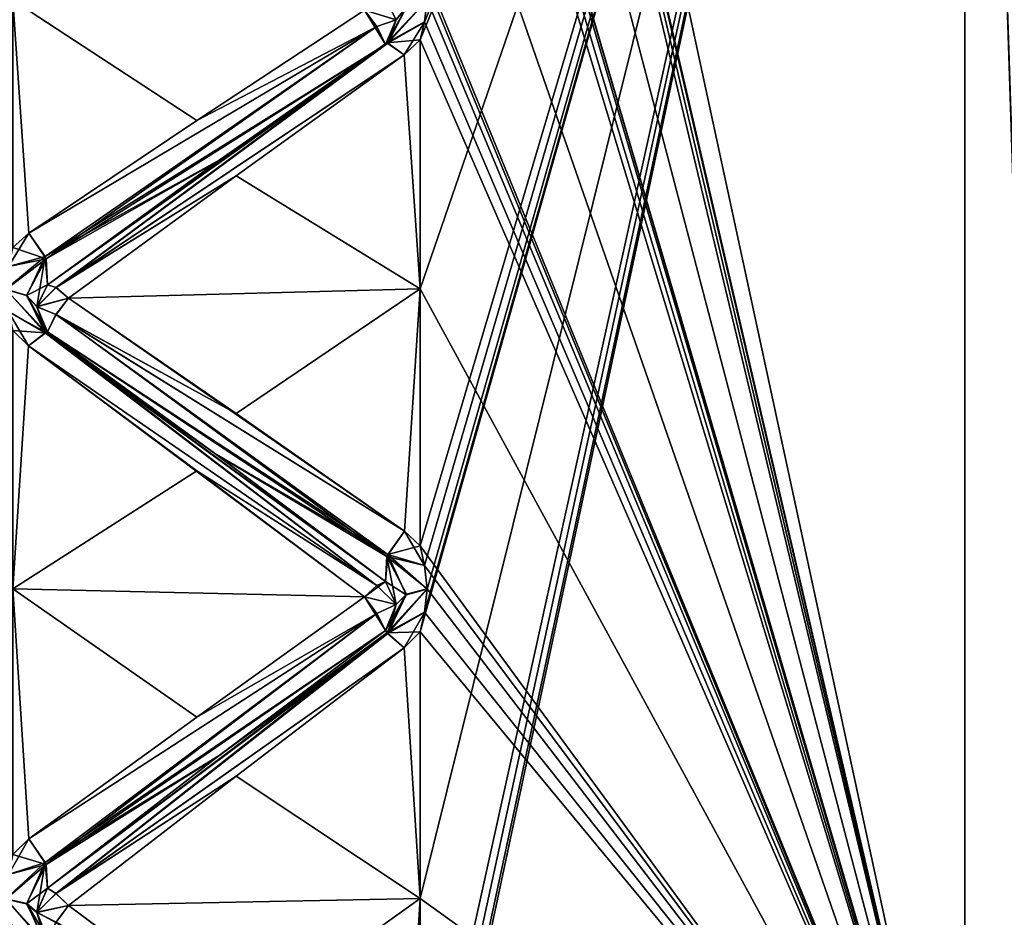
# Model space of a CAD drawing. Header units: inches. Extents: x -9.7 to 9.7, y -2.4 to 4.3.
# Tile 68 of 112: x -9.348 to -9.111, y -0.231 to -0.015. Entities that reach past the tile are written whole.
import ezdxf

# ---------------------------------------------------------------- set-up
doc = ezdxf.new("R2010")
doc.units = ezdxf.units.IN
doc.header["$LTSCALE"] = 65.185185
doc.header["$MEASUREMENT"] = 0
for name, color, linetype in [('173', 7, 'CONTINUOUS'), ('8187', 7, 'CONTINUOUS'), ('8188', 7, 'CONTINUOUS'), ('8189', 7, 'CONTINUOUS'), ('8270', 7, 'CONTINUOUS'), ('8271', 7, 'CONTINUOUS'), ('8272', 7, 'CONTINUOUS'), ('8273', 7, 'CONTINUOUS'), ('8274', 7, 'CONTINUOUS'), ('8275', 7, 'CONTINUOUS'), ('8276', 7, 'CONTINUOUS'), ('8277', 7, 'CONTINUOUS'), ('8278', 7, 'CONTINUOUS'), ('8279', 7, 'CONTINUOUS'), ('8280', 7, 'CONTINUOUS'), ('8281', 7, 'CONTINUOUS'), ('8282', 7, 'CONTINUOUS'), ('8283', 7, 'CONTINUOUS'), ('8284', 7, 'CONTINUOUS'), ('8285', 7, 'CONTINUOUS'), ('8286', 7, 'CONTINUOUS'), ('8287', 7, 'CONTINUOUS'), ('8327', 7, 'CONTINUOUS'), ('8330', 7, 'CONTINUOUS'), ('8333', 7, 'CONTINUOUS'), ('8334', 7, 'CONTINUOUS'), ('9036', 7, 'CONTINUOUS'), ('9037', 7, 'CONTINUOUS'), ('9038', 7, 'CONTINUOUS'), ('9039', 7, 'CONTINUOUS'), ('9040', 7, 'CONTINUOUS'), ('9041', 7, 'CONTINUOUS'), ('9042', 7, 'CONTINUOUS'), ('9043', 7, 'CONTINUOUS'), ('9044', 7, 'CONTINUOUS'), ('9045', 7, 'CONTINUOUS'), ('9046', 7, 'CONTINUOUS'), ('9047', 7, 'CONTINUOUS'), ('9048', 7, 'CONTINUOUS'), ('9049', 7, 'CONTINUOUS'), ('9050', 7, 'CONTINUOUS'), ('9051', 7, 'CONTINUOUS'), ('9052', 7, 'CONTINUOUS'), ('9053', 7, 'CONTINUOUS'), ('9054', 7, 'CONTINUOUS'), ('9377', 7, 'CONTINUOUS'), ('9378', 7, 'CONTINUOUS'), ('9379', 7, 'CONTINUOUS'), ('9380', 7, 'CONTINUOUS'), ('9386', 7, 'CONTINUOUS'), ('9387', 7, 'CONTINUOUS'), ('9397', 7, 'CONTINUOUS'), ('9398', 7, 'CONTINUOUS')]:
    doc.layers.add(name, color=color, linetype=linetype)

msp = doc.modelspace()

# ---------------------------------------------------------------- linework, layer by layer
at = {"layer": '173', "linetype": 'Continuous'}
for points in [[(-9.102, 0.29541, 1.29633), (-9.102, -0.28211, 0.85234), (-9.12095, 0.30072, 1.26931), (-9.102, 0.29541, 1.29633)], [(-9.12095, 0.30072, 1.26931), (-9.102, -0.28211, 0.85234), (-9.12095, -0.32085, 0.81771), (-9.12095, 0.30072, 1.26931)]]:
    msp.add_3dface(points, dxfattribs=at)
at = {"layer": '8187', "linetype": 'Continuous'}
for points in [[(-9.102, -0.27969, 3.14677), (-9.102, 0.29834, 2.69949), (-9.12095, 0.30072, 2.73069), (-9.102, -0.27969, 3.14677)], [(-9.12095, -0.32085, 3.18229), (-9.102, -0.27969, 3.14677), (-9.12095, 0.30072, 2.73069), (-9.12095, -0.32085, 3.18229)]]:
    msp.add_3dface(points, dxfattribs=at)
at = {"layer": '8188', "linetype": 'Continuous'}
for points in [[(-9.25096, -0.29727, 3.18157), (-9.12095, 0.30072, 2.73069), (-9.252, -0.29231, 3.17991), (-9.25096, -0.29727, 3.18157)], [(-9.252, -0.29231, 3.17991), (-9.12095, 0.30072, 2.73069), (-9.252, -0.22665, 3.15485), (-9.252, -0.29231, 3.17991)], [(-9.252, -0.22665, 3.15485), (-9.12095, 0.30072, 2.73069), (-9.252, -0.16249, 3.12614), (-9.252, -0.22665, 3.15485)], [(-9.252, -0.16249, 3.12614), (-9.12095, 0.30072, 2.73069), (-9.25096, -0.15782, 3.12382), (-9.252, -0.16249, 3.12614)], [(-9.25096, -0.14653, 3.11825), (-9.12095, 0.30072, 2.73069), (-9.252, -0.14183, 3.11595), (-9.25096, -0.14653, 3.11825)], [(-9.252, -0.14183, 3.11595), (-9.12095, 0.30072, 2.73069), (-9.252, -0.08, 3.08253), (-9.252, -0.14183, 3.11595)], [(-9.252, -0.08, 3.08253), (-9.12095, 0.30072, 2.73069), (-9.252, -0.02014, 3.04569), (-9.252, -0.08, 3.08253)], [(-9.252, -0.02014, 3.04569), (-9.12095, 0.30072, 2.73069), (-9.25096, -0.01582, 3.04278), (-9.252, -0.02014, 3.04569)], [(-9.12095, -0.32085, 3.18229), (-9.12095, 0.30072, 2.73069), (-9.25096, -0.30919, 3.18562), (-9.12095, -0.32085, 3.18229)], [(-9.25096, -0.30919, 3.18562), (-9.12095, 0.30072, 2.73069), (-9.25029, -0.30324, 3.18358), (-9.25096, -0.30919, 3.18562)], [(-9.25029, -0.30324, 3.18358), (-9.12095, 0.30072, 2.73069), (-9.25096, -0.29727, 3.18157), (-9.25029, -0.30324, 3.18358)], [(-9.25096, -0.15782, 3.12382), (-9.12095, 0.30072, 2.73069), (-9.25029, -0.15219, 3.12102), (-9.25096, -0.15782, 3.12382)], [(-9.25029, -0.15219, 3.12102), (-9.12095, 0.30072, 2.73069), (-9.25096, -0.14653, 3.11825), (-9.25029, -0.15219, 3.12102)], [(-9.25096, -0.01582, 3.04278), (-9.12095, 0.30072, 2.73069), (-9.25029, -0.01059, 3.03927), (-9.25096, -0.01582, 3.04278)]]:
    msp.add_3dface(points, dxfattribs=at)
at = {"layer": '8189', "linetype": 'Continuous'}
for points in [[(-9.12095, 0.30072, 1.26931), (-9.12095, -0.32085, 0.81771), (-9.252, 0.28669, 1.23905), (-9.12095, 0.30072, 1.26931)], [(-9.252, 0.28669, 1.23905), (-9.12095, -0.32085, 0.81771), (-9.25097, 0.23892, 1.18062), (-9.252, 0.28669, 1.23905)], [(-9.25097, 0.23892, 1.18062), (-9.12095, -0.32085, 0.81771), (-9.25029, 0.23478, 1.17593), (-9.25097, 0.23892, 1.18062)], [(-9.25029, 0.23478, 1.17593), (-9.12095, -0.32085, 0.81771), (-9.25096, 0.23062, 1.17115), (-9.25029, 0.23478, 1.17593)], [(-9.25096, 0.23062, 1.17115), (-9.12095, -0.32085, 0.81771), (-9.252, 0.22717, 1.16719), (-9.25096, 0.23062, 1.17115)], [(-9.252, 0.22717, 1.16719), (-9.12095, -0.32085, 0.81771), (-9.252, 0.17888, 1.11612), (-9.252, 0.22717, 1.16719)], [(-9.252, 0.17888, 1.11612), (-9.12095, -0.32085, 0.81771), (-9.252, 0.12781, 1.06783), (-9.252, 0.17888, 1.11612)], [(-9.252, 0.12781, 1.06783), (-9.12095, -0.32085, 0.81771), (-9.25097, 0.12389, 1.06442), (-9.252, 0.12781, 1.06783)], [(-9.25097, 0.12389, 1.06442), (-9.12095, -0.32085, 0.81771), (-9.25029, 0.11918, 1.06031), (-9.25097, 0.12389, 1.06442)], [(-9.25029, 0.11918, 1.06031), (-9.12095, -0.32085, 0.81771), (-9.25096, 0.11442, 1.05612), (-9.25029, 0.11918, 1.06031)], [(-9.25096, 0.11442, 1.05612), (-9.12095, -0.32085, 0.81771), (-9.252, 0.11049, 1.05265), (-9.25096, 0.11442, 1.05612)], [(-9.252, 0.11049, 1.05265), (-9.12095, -0.32085, 0.81771), (-9.252, 0.05595, 1.00831), (-9.252, 0.11049, 1.05265)], [(-9.252, 0.05595, 1.00831), (-9.12095, -0.32085, 0.81771), (-9.252, -0.00099, 0.96711), (-9.252, 0.05595, 1.00831)], [(-9.252, -0.00099, 0.96711), (-9.12095, -0.32085, 0.81771), (-9.25097, -0.00532, 0.96424), (-9.252, -0.00099, 0.96711)], [(-9.25097, -0.00532, 0.96424), (-9.12095, -0.32085, 0.81771), (-9.25029, -0.01053, 0.96078), (-9.25097, -0.00532, 0.96424)], [(-9.25029, -0.01053, 0.96078), (-9.12095, -0.32085, 0.81771), (-9.25096, -0.01579, 0.95724), (-9.25029, -0.01053, 0.96078)], [(-9.25096, -0.01579, 0.95724), (-9.12095, -0.32085, 0.81771), (-9.252, -0.02014, 0.95431), (-9.25096, -0.01579, 0.95724)], [(-9.252, -0.02014, 0.95431), (-9.12095, -0.32085, 0.81771), (-9.252, -0.08, 0.91747), (-9.252, -0.02014, 0.95431)], [(-9.252, -0.08, 0.91747), (-9.12095, -0.32085, 0.81771), (-9.252, -0.14183, 0.88405), (-9.252, -0.08, 0.91747)], [(-9.252, -0.14183, 0.88405), (-9.12095, -0.32085, 0.81771), (-9.25097, -0.1465, 0.88177), (-9.252, -0.14183, 0.88405)], [(-9.25097, -0.1465, 0.88177), (-9.12095, -0.32085, 0.81771), (-9.25029, -0.15212, 0.87902), (-9.25097, -0.1465, 0.88177)], [(-9.25029, -0.15212, 0.87902), (-9.12095, -0.32085, 0.81771), (-9.25096, -0.15779, 0.8762), (-9.25029, -0.15212, 0.87902)], [(-9.25096, -0.15779, 0.8762), (-9.12095, -0.32085, 0.81771), (-9.252, -0.16249, 0.87386), (-9.25096, -0.15779, 0.8762)], [(-9.252, -0.16249, 0.87386), (-9.12095, -0.32085, 0.81771), (-9.252, -0.22665, 0.84515), (-9.252, -0.16249, 0.87386)], [(-9.252, -0.22665, 0.84515), (-9.12095, -0.32085, 0.81771), (-9.252, -0.29231, 0.82009), (-9.252, -0.22665, 0.84515)]]:
    msp.add_3dface(points, dxfattribs=at)
at = {"layer": '8270', "linetype": 'Continuous'}
for points in [[(-9.25781, -0.01524, 0.96778), (-9.26031, -0.02119, 0.96479), (-9.26537, -0.013, 0.96435), (-9.25781, -0.01524, 0.96778)], [(-9.26537, -0.013, 0.96435), (-9.26031, -0.02119, 0.96479), (-9.26239, -0.01692, 0.96343), (-9.26537, -0.013, 0.96435)]]:
    msp.add_3dface(points, dxfattribs=at)
at = {"layer": '8271', "linetype": 'Continuous'}
for points in [[(-9.25029, -0.01053, 0.96078), (-9.25096, -0.01579, 0.95724), (-9.26005, -0.02085, 0.9577), (-9.25029, -0.01053, 0.96078)], [(-9.25029, -0.01053, 0.96078), (-9.26005, -0.02085, 0.9577), (-9.25531, -0.01221, 0.96326), (-9.25029, -0.01053, 0.96078)], [(-9.26005, -0.02085, 0.9577), (-9.26031, -0.02119, 0.96479), (-9.25531, -0.01221, 0.96326), (-9.26005, -0.02085, 0.9577)], [(-9.25781, -0.01524, 0.96778), (-9.25531, -0.01221, 0.96326), (-9.26031, -0.02119, 0.96479), (-9.25781, -0.01524, 0.96778)], [(-9.25096, -0.01579, 0.95724), (-9.252, -0.02014, 0.95431), (-9.26005, -0.02085, 0.9577), (-9.25096, -0.01579, 0.95724)], [(-9.252, -0.02014, 0.95431), (-9.25583, -0.02373, 0.95221), (-9.26005, -0.02085, 0.9577), (-9.252, -0.02014, 0.95431)]]:
    msp.add_3dface(points, dxfattribs=at)
at = {"layer": '8272', "linetype": 'Continuous'}
for points in [[(-9.26537, -0.013, 0.96435), (-9.26239, -0.01692, 0.96343), (-9.30576, -0.03953, 0.94461), (-9.26537, -0.013, 0.96435)], [(-9.26239, -0.01692, 0.96343), (-9.34195, -0.07278, 0.92541), (-9.34617, -0.06658, 0.92556), (-9.26239, -0.01692, 0.96343)], [(-9.26239, -0.01692, 0.96343), (-9.34617, -0.06658, 0.92556), (-9.30576, -0.03953, 0.94461), (-9.26239, -0.01692, 0.96343)], [(-9.26239, -0.01692, 0.96343), (-9.26031, -0.02119, 0.96479), (-9.34195, -0.07278, 0.92541), (-9.26239, -0.01692, 0.96343)], [(-9.34195, -0.07278, 0.92541), (-9.26031, -0.02119, 0.96479), (-9.30079, -0.04936, 0.94598), (-9.34195, -0.07278, 0.92541)], [(-9.34169, -0.07899, 0.92884), (-9.34195, -0.07278, 0.92541), (-9.30079, -0.04936, 0.94598), (-9.34169, -0.07899, 0.92884)]]:
    msp.add_3dface(points, dxfattribs=at)
at = {"layer": '8273', "linetype": 'Continuous'}
for points in [[(-9.26005, -0.02085, 0.9577), (-9.33961, -0.07966, 0.92441), (-9.34169, -0.07899, 0.92884), (-9.26005, -0.02085, 0.9577)], [(-9.26005, -0.02085, 0.9577), (-9.34169, -0.07899, 0.92884), (-9.30079, -0.04936, 0.94598), (-9.26005, -0.02085, 0.9577)], [(-9.26005, -0.02085, 0.9577), (-9.25583, -0.02373, 0.95221), (-9.33961, -0.07966, 0.92441), (-9.26005, -0.02085, 0.9577)], [(-9.26031, -0.02119, 0.96479), (-9.26005, -0.02085, 0.9577), (-9.30079, -0.04936, 0.94598), (-9.26031, -0.02119, 0.96479)], [(-9.25583, -0.02373, 0.95221), (-9.29624, -0.05278, 0.93637), (-9.33961, -0.07966, 0.92441), (-9.25583, -0.02373, 0.95221)], [(-9.29624, -0.05278, 0.93637), (-9.33663, -0.08222, 0.92131), (-9.33961, -0.07966, 0.92441), (-9.29624, -0.05278, 0.93637)]]:
    msp.add_3dface(points, dxfattribs=at)
at = {"layer": '8274', "linetype": 'Continuous'}
for points in [[(-9.34617, -0.06658, 0.92556), (-9.34195, -0.07278, 0.92541), (-9.35, -0.07005, 0.92327), (-9.34617, -0.06658, 0.92556)], [(-9.35104, -0.07461, 0.92066), (-9.35, -0.07005, 0.92327), (-9.34195, -0.07278, 0.92541), (-9.35104, -0.07461, 0.92066)], [(-9.35171, -0.08011, 0.91751), (-9.35104, -0.07461, 0.92066), (-9.34195, -0.07278, 0.92541), (-9.35171, -0.08011, 0.91751)], [(-9.35171, -0.08011, 0.91751), (-9.34195, -0.07278, 0.92541), (-9.34669, -0.08159, 0.92012), (-9.35171, -0.08011, 0.91751)], [(-9.34195, -0.07278, 0.92541), (-9.34169, -0.07899, 0.92884), (-9.34669, -0.08159, 0.92012), (-9.34195, -0.07278, 0.92541)], [(-9.34169, -0.07899, 0.92884), (-9.34419, -0.0843, 0.92484), (-9.34669, -0.08159, 0.92012), (-9.34169, -0.07899, 0.92884)]]:
    msp.add_3dface(points, dxfattribs=at)
at = {"layer": '8275', "linetype": 'Continuous'}
for points in [[(-9.34169, -0.07899, 0.92884), (-9.33961, -0.07966, 0.92441), (-9.34419, -0.0843, 0.92484), (-9.34169, -0.07899, 0.92884)], [(-9.33961, -0.07966, 0.92441), (-9.33663, -0.08222, 0.92131), (-9.34419, -0.0843, 0.92484), (-9.33961, -0.07966, 0.92441)], [(-9.33663, -0.08222, 0.92131), (-9.33959, -0.08616, 0.92064), (-9.34419, -0.0843, 0.92484), (-9.33663, -0.08222, 0.92131)], [(-9.34419, -0.0843, 0.92484), (-9.33959, -0.08616, 0.92064), (-9.34169, -0.09036, 0.92228), (-9.34419, -0.0843, 0.92484)]]:
    msp.add_3dface(points, dxfattribs=at)
at = {"layer": '8276', "linetype": 'Continuous'}
for points in [[(-9.35103, -0.08551, 0.91437), (-9.35171, -0.08011, 0.91751), (-9.34195, -0.09049, 0.91517), (-9.35103, -0.08551, 0.91437)], [(-9.34195, -0.09049, 0.91517), (-9.35171, -0.08011, 0.91751), (-9.34669, -0.08159, 0.92012), (-9.34195, -0.09049, 0.91517)], [(-9.34419, -0.0843, 0.92484), (-9.34195, -0.09049, 0.91517), (-9.34669, -0.08159, 0.92012), (-9.34419, -0.0843, 0.92484)], [(-9.34195, -0.09049, 0.91517), (-9.34419, -0.0843, 0.92484), (-9.34169, -0.09036, 0.92228), (-9.34195, -0.09049, 0.91517)], [(-9.34619, -0.0937, 0.9099), (-9.35103, -0.08551, 0.91437), (-9.34195, -0.09049, 0.91517), (-9.34619, -0.0937, 0.9099)], [(-9.35103, -0.08551, 0.91437), (-9.34619, -0.0937, 0.9099), (-9.35, -0.09, 0.91176), (-9.35103, -0.08551, 0.91437)]]:
    msp.add_3dface(points, dxfattribs=at)
at = {"layer": '8277', "linetype": 'Continuous'}
for points in [[(-9.33663, -0.08222, 0.92131), (-9.29624, -0.10998, 0.90334), (-9.33959, -0.08616, 0.92064), (-9.33663, -0.08222, 0.92131)], [(-9.26005, -0.1444, 0.88636), (-9.34169, -0.09036, 0.92228), (-9.33959, -0.08616, 0.92064), (-9.26005, -0.1444, 0.88636)], [(-9.25581, -0.13824, 0.8861), (-9.26005, -0.1444, 0.88636), (-9.33959, -0.08616, 0.92064), (-9.25581, -0.13824, 0.8861)], [(-9.29624, -0.10998, 0.90334), (-9.25581, -0.13824, 0.8861), (-9.33959, -0.08616, 0.92064), (-9.29624, -0.10998, 0.90334)], [(-9.26005, -0.1444, 0.88636), (-9.30091, -0.11992, 0.90524), (-9.34169, -0.09036, 0.92228), (-9.26005, -0.1444, 0.88636)], [(-9.26005, -0.1444, 0.88636), (-9.26031, -0.15039, 0.89019), (-9.30091, -0.11992, 0.90524), (-9.26005, -0.1444, 0.88636)]]:
    msp.add_3dface(points, dxfattribs=at)
at = {"layer": '8278', "linetype": 'Continuous'}
for points in [[(-9.26241, -0.15136, 0.88579), (-9.34619, -0.0937, 0.9099), (-9.34195, -0.09049, 0.91517), (-9.26241, -0.15136, 0.88579)], [(-9.34169, -0.09036, 0.92228), (-9.30091, -0.11992, 0.90524), (-9.34195, -0.09049, 0.91517), (-9.34169, -0.09036, 0.92228)], [(-9.26031, -0.15039, 0.89019), (-9.26241, -0.15136, 0.88579), (-9.34195, -0.09049, 0.91517), (-9.26031, -0.15039, 0.89019)], [(-9.30091, -0.11992, 0.90524), (-9.26031, -0.15039, 0.89019), (-9.34195, -0.09049, 0.91517), (-9.30091, -0.11992, 0.90524)], [(-9.26241, -0.15136, 0.88579), (-9.30576, -0.12374, 0.89599), (-9.34619, -0.0937, 0.9099), (-9.26241, -0.15136, 0.88579)], [(-9.26241, -0.15136, 0.88579), (-9.26537, -0.1541, 0.88289), (-9.30576, -0.12374, 0.89599), (-9.26241, -0.15136, 0.88579)]]:
    msp.add_3dface(points, dxfattribs=at)
at = {"layer": '8279', "linetype": 'Continuous'}
for points in [[(-9.25581, -0.13824, 0.8861), (-9.25097, -0.1465, 0.88177), (-9.26005, -0.1444, 0.88636), (-9.25581, -0.13824, 0.8861)], [(-9.252, -0.14183, 0.88405), (-9.25097, -0.1465, 0.88177), (-9.25581, -0.13824, 0.8861), (-9.252, -0.14183, 0.88405)], [(-9.25781, -0.15588, 0.88658), (-9.26031, -0.15039, 0.89019), (-9.26005, -0.1444, 0.88636), (-9.25781, -0.15588, 0.88658)], [(-9.25097, -0.1465, 0.88177), (-9.25029, -0.15212, 0.87902), (-9.26005, -0.1444, 0.88636), (-9.25097, -0.1465, 0.88177)], [(-9.25029, -0.15212, 0.87902), (-9.25531, -0.15346, 0.88171), (-9.26005, -0.1444, 0.88636), (-9.25029, -0.15212, 0.87902)], [(-9.25531, -0.15346, 0.88171), (-9.25781, -0.15588, 0.88658), (-9.26005, -0.1444, 0.88636), (-9.25531, -0.15346, 0.88171)]]:
    msp.add_3dface(points, dxfattribs=at)
at = {"layer": '8280', "linetype": 'Continuous'}
for points in [[(-9.26241, -0.15136, 0.88579), (-9.25781, -0.15588, 0.88658), (-9.26537, -0.1541, 0.88289), (-9.26241, -0.15136, 0.88579)], [(-9.26031, -0.15039, 0.89019), (-9.25781, -0.15588, 0.88658), (-9.26241, -0.15136, 0.88579), (-9.26031, -0.15039, 0.89019)], [(-9.25781, -0.15588, 0.88658), (-9.26031, -0.16216, 0.88439), (-9.26537, -0.1541, 0.88289), (-9.25781, -0.15588, 0.88658)], [(-9.26537, -0.1541, 0.88289), (-9.26031, -0.16216, 0.88439), (-9.26239, -0.1581, 0.88248), (-9.26537, -0.1541, 0.88289)]]:
    msp.add_3dface(points, dxfattribs=at)
at = {"layer": '8281', "linetype": 'Continuous'}
for points in [[(-9.26005, -0.16276, 0.87732), (-9.26031, -0.16216, 0.88439), (-9.25531, -0.15346, 0.88171), (-9.26005, -0.16276, 0.87732)], [(-9.25781, -0.15588, 0.88658), (-9.25531, -0.15346, 0.88171), (-9.26031, -0.16216, 0.88439), (-9.25781, -0.15588, 0.88658)], [(-9.25029, -0.15212, 0.87902), (-9.25096, -0.15779, 0.8762), (-9.26005, -0.16276, 0.87732), (-9.25029, -0.15212, 0.87902)], [(-9.25029, -0.15212, 0.87902), (-9.26005, -0.16276, 0.87732), (-9.25531, -0.15346, 0.88171), (-9.25029, -0.15212, 0.87902)], [(-9.25096, -0.15779, 0.8762), (-9.252, -0.16249, 0.87386), (-9.26005, -0.16276, 0.87732), (-9.25096, -0.15779, 0.8762)], [(-9.252, -0.16249, 0.87386), (-9.25583, -0.16632, 0.87225), (-9.26005, -0.16276, 0.87732), (-9.252, -0.16249, 0.87386)]]:
    msp.add_3dface(points, dxfattribs=at)
at = {"layer": '8282', "linetype": 'Continuous'}
for points in [[(-9.26537, -0.1541, 0.88289), (-9.26239, -0.1581, 0.88248), (-9.30576, -0.18298, 0.86677), (-9.26537, -0.1541, 0.88289)], [(-9.26239, -0.1581, 0.88248), (-9.34195, -0.21845, 0.85208), (-9.34617, -0.21229, 0.85142), (-9.26239, -0.1581, 0.88248)], [(-9.26239, -0.1581, 0.88248), (-9.34617, -0.21229, 0.85142), (-9.30576, -0.18298, 0.86677), (-9.26239, -0.1581, 0.88248)], [(-9.26239, -0.1581, 0.88248), (-9.26031, -0.16216, 0.88439), (-9.34195, -0.21845, 0.85208), (-9.26239, -0.1581, 0.88248)], [(-9.34195, -0.21845, 0.85208), (-9.26031, -0.16216, 0.88439), (-9.30079, -0.19254, 0.86942), (-9.34195, -0.21845, 0.85208)], [(-9.34169, -0.22416, 0.8563), (-9.34195, -0.21845, 0.85208), (-9.30079, -0.19254, 0.86942), (-9.34169, -0.22416, 0.8563)]]:
    msp.add_3dface(points, dxfattribs=at)
at = {"layer": '8283', "linetype": 'Continuous'}
for points in [[(-9.26005, -0.16276, 0.87732), (-9.33961, -0.2254, 0.85199), (-9.34169, -0.22416, 0.8563), (-9.26005, -0.16276, 0.87732)], [(-9.26005, -0.16276, 0.87732), (-9.34169, -0.22416, 0.8563), (-9.30079, -0.19254, 0.86942), (-9.26005, -0.16276, 0.87732)], [(-9.26005, -0.16276, 0.87732), (-9.25583, -0.16632, 0.87225), (-9.33961, -0.2254, 0.85199), (-9.26005, -0.16276, 0.87732)], [(-9.26031, -0.16216, 0.88439), (-9.26005, -0.16276, 0.87732), (-9.30079, -0.19254, 0.86942), (-9.26031, -0.16216, 0.88439)], [(-9.25583, -0.16632, 0.87225), (-9.29624, -0.19719, 0.86034), (-9.33961, -0.2254, 0.85199), (-9.25583, -0.16632, 0.87225)], [(-9.29624, -0.19719, 0.86034), (-9.33663, -0.22834, 0.84925), (-9.33961, -0.2254, 0.85199), (-9.29624, -0.19719, 0.86034)]]:
    msp.add_3dface(points, dxfattribs=at)
at = {"layer": '8284', "linetype": 'Continuous'}
for points in [[(-9.34617, -0.21229, 0.85142), (-9.34195, -0.21845, 0.85208), (-9.35, -0.21603, 0.84961), (-9.34617, -0.21229, 0.85142)], [(-9.35104, -0.22088, 0.84761), (-9.35, -0.21603, 0.84961), (-9.34195, -0.21845, 0.85208), (-9.35104, -0.22088, 0.84761)], [(-9.35171, -0.22675, 0.84521), (-9.35104, -0.22088, 0.84761), (-9.34195, -0.21845, 0.85208), (-9.35171, -0.22675, 0.84521)], [(-9.35171, -0.22675, 0.84521), (-9.34195, -0.21845, 0.85208), (-9.34669, -0.22788, 0.84799), (-9.35171, -0.22675, 0.84521)], [(-9.34195, -0.21845, 0.85208), (-9.34169, -0.22416, 0.8563), (-9.34669, -0.22788, 0.84799), (-9.34195, -0.21845, 0.85208)], [(-9.34169, -0.22416, 0.8563), (-9.34419, -0.22995, 0.85302), (-9.34669, -0.22788, 0.84799), (-9.34169, -0.22416, 0.8563)]]:
    msp.add_3dface(points, dxfattribs=at)
at = {"layer": '8285', "linetype": 'Continuous'}
for points in [[(-9.34169, -0.22416, 0.8563), (-9.33961, -0.2254, 0.85199), (-9.34419, -0.22995, 0.85302), (-9.34169, -0.22416, 0.8563)], [(-9.33961, -0.2254, 0.85199), (-9.33663, -0.22834, 0.84925), (-9.34419, -0.22995, 0.85302), (-9.33961, -0.2254, 0.85199)], [(-9.33663, -0.22834, 0.84925), (-9.33959, -0.23234, 0.8491), (-9.34419, -0.22995, 0.85302), (-9.33663, -0.22834, 0.84925)], [(-9.34419, -0.22995, 0.85302), (-9.33959, -0.23234, 0.8491), (-9.34169, -0.23628, 0.85127), (-9.34419, -0.22995, 0.85302)]]:
    msp.add_3dface(points, dxfattribs=at)
at = {"layer": '8286', "linetype": 'Continuous'}
for points in [[(-9.35103, -0.23252, 0.84279), (-9.35171, -0.22675, 0.84521), (-9.34195, -0.23735, 0.84425), (-9.35103, -0.23252, 0.84279)], [(-9.34195, -0.23735, 0.84425), (-9.35171, -0.22675, 0.84521), (-9.34669, -0.22788, 0.84799), (-9.34195, -0.23735, 0.84425)], [(-9.34419, -0.22995, 0.85302), (-9.34195, -0.23735, 0.84425), (-9.34669, -0.22788, 0.84799), (-9.34419, -0.22995, 0.85302)], [(-9.34195, -0.23735, 0.84425), (-9.34419, -0.22995, 0.85302), (-9.34169, -0.23628, 0.85127), (-9.34195, -0.23735, 0.84425)]]:
    msp.add_3dface(points, dxfattribs=at)
at = {"layer": '8287', "linetype": 'Continuous'}
msp.add_3dface([(-9.33663, -0.22834, 0.84925), (-9.29624, -0.25821, 0.83506), (-9.33959, -0.23234, 0.8491), (-9.33663, -0.22834, 0.84925)], dxfattribs=at)
at = {"layer": '8327', "linetype": 'Continuous'}
for points in [[(-9.44142, 0.50617, 10.56117), (-9.55244, 0.58467, 10.63967), (-6.88009, -0.19804, 15.20166), (-9.44142, 0.50617, 10.56117)], [(-9.44142, 0.50617, 10.56117), (-6.88009, -0.19804, 15.20166), (-6.76907, -0.27654, 15.12316), (-9.44142, 0.50617, 10.56117)]]:
    msp.add_3dface(points, dxfattribs=at)
at = {"layer": '8330', "linetype": 'Continuous'}
msp.add_3dface([(-9.44142, -1.99383, 13.06117), (-9.44142, 0.50617, 10.56117), (-6.76907, -0.27654, 15.12316), (-9.44142, -1.99383, 13.06117)], dxfattribs=at)
at = {"layer": '8333', "linetype": 'Continuous'}
for points in [[(-6.88009, -0.19804, 15.20166), (-9.38009, -1.96581, 13.43389), (-9.16733, -2.09842, 13.65827), (-6.88009, -0.19804, 15.20166)], [(-6.66732, -0.33066, 15.42604), (-6.88009, -0.19804, 15.20166), (-9.16733, -2.09842, 13.65827), (-6.66732, -0.33066, 15.42604)]]:
    msp.add_3dface(points, dxfattribs=at)
at = {"layer": '8334', "linetype": 'Continuous'}
msp.add_3dface([(-6.88009, -0.19804, 15.20166), (-9.55244, 0.58467, 10.63967), (-9.38009, -1.96581, 13.43389), (-6.88009, -0.19804, 15.20166)], dxfattribs=at)
at = {"layer": '9036', "linetype": 'Continuous'}
msp.add_3dface([(-9.25781, -0.01528, 3.03224), (-9.2554, -0.01232, 3.03668), (-9.26031, -0.01027, 3.02792), (-9.25781, -0.01528, 3.03224)], dxfattribs=at)
at = {"layer": '9037', "linetype": 'Continuous'}
for points in [[(-9.25781, -0.01528, 3.03224), (-9.26031, -0.01027, 3.02792), (-9.26537, -0.013, 3.03565), (-9.25781, -0.01528, 3.03224)], [(-9.26241, -0.01689, 3.03657), (-9.25781, -0.01528, 3.03224), (-9.26537, -0.013, 3.03565), (-9.26241, -0.01689, 3.03657)], [(-9.26031, -0.02119, 3.03521), (-9.25781, -0.01528, 3.03224), (-9.26241, -0.01689, 3.03657), (-9.26031, -0.02119, 3.03521)]]:
    msp.add_3dface(points, dxfattribs=at)
at = {"layer": '9038', "linetype": 'Continuous'}
for points in [[(-9.25096, -0.01582, 3.04278), (-9.25029, -0.01059, 3.03927), (-9.25977, -0.02092, 3.04288), (-9.25096, -0.01582, 3.04278)], [(-9.25029, -0.01059, 3.03927), (-9.2554, -0.01232, 3.03668), (-9.25977, -0.02092, 3.04288), (-9.25029, -0.01059, 3.03927)], [(-9.2554, -0.01232, 3.03668), (-9.25781, -0.01528, 3.03224), (-9.25977, -0.02092, 3.04288), (-9.2554, -0.01232, 3.03668)], [(-9.25781, -0.01528, 3.03224), (-9.26031, -0.02119, 3.03521), (-9.25977, -0.02092, 3.04288), (-9.25781, -0.01528, 3.03224)], [(-9.25583, -0.02373, 3.04779), (-9.25096, -0.01582, 3.04278), (-9.25977, -0.02092, 3.04288), (-9.25583, -0.02373, 3.04779)], [(-9.252, -0.02014, 3.04569), (-9.25096, -0.01582, 3.04278), (-9.25583, -0.02373, 3.04779), (-9.252, -0.02014, 3.04569)]]:
    msp.add_3dface(points, dxfattribs=at)
at = {"layer": '9039', "linetype": 'Continuous'}
for points in [[(-9.26241, -0.01689, 3.03657), (-9.26537, -0.013, 3.03565), (-9.30576, -0.03953, 3.05539), (-9.26241, -0.01689, 3.03657)], [(-9.26241, -0.01689, 3.03657), (-9.30576, -0.03953, 3.05539), (-9.34617, -0.06658, 3.07444), (-9.26241, -0.01689, 3.03657)], [(-9.26241, -0.01689, 3.03657), (-9.34617, -0.06658, 3.07444), (-9.34223, -0.07223, 3.07478), (-9.26241, -0.01689, 3.03657)], [(-9.26031, -0.02119, 3.03521), (-9.26241, -0.01689, 3.03657), (-9.34223, -0.07223, 3.07478), (-9.26031, -0.02119, 3.03521)], [(-9.30035, -0.04905, 3.05382), (-9.26031, -0.02119, 3.03521), (-9.34223, -0.07223, 3.07478), (-9.30035, -0.04905, 3.05382)], [(-9.34169, -0.07899, 3.07116), (-9.30035, -0.04905, 3.05382), (-9.34223, -0.07223, 3.07478), (-9.34169, -0.07899, 3.07116)]]:
    msp.add_3dface(points, dxfattribs=at)
at = {"layer": '9040', "linetype": 'Continuous'}
for points in [[(-9.25977, -0.02092, 3.04288), (-9.30035, -0.04905, 3.05382), (-9.34169, -0.07899, 3.07116), (-9.25977, -0.02092, 3.04288)], [(-9.25977, -0.02092, 3.04288), (-9.34169, -0.07899, 3.07116), (-9.33959, -0.07967, 3.07561), (-9.25977, -0.02092, 3.04288)], [(-9.25583, -0.02373, 3.04779), (-9.25977, -0.02092, 3.04288), (-9.33959, -0.07967, 3.07561), (-9.25583, -0.02373, 3.04779)], [(-9.25977, -0.02092, 3.04288), (-9.26031, -0.02119, 3.03521), (-9.30035, -0.04905, 3.05382), (-9.25977, -0.02092, 3.04288)], [(-9.29624, -0.05278, 3.06363), (-9.25583, -0.02373, 3.04779), (-9.33959, -0.07967, 3.07561), (-9.29624, -0.05278, 3.06363)], [(-9.33663, -0.08222, 3.07869), (-9.29624, -0.05278, 3.06363), (-9.33959, -0.07967, 3.07561), (-9.33663, -0.08222, 3.07869)]]:
    msp.add_3dface(points, dxfattribs=at)
at = {"layer": '9041', "linetype": 'Continuous'}
for points in [[(-9.34617, -0.06658, 3.07444), (-9.35104, -0.07458, 3.07932), (-9.34223, -0.07223, 3.07478), (-9.34617, -0.06658, 3.07444)], [(-9.35104, -0.07458, 3.07932), (-9.34617, -0.06658, 3.07444), (-9.35, -0.07005, 3.07673), (-9.35104, -0.07458, 3.07932)], [(-9.35104, -0.07458, 3.07932), (-9.35171, -0.08004, 3.08245), (-9.34223, -0.07223, 3.07478), (-9.35104, -0.07458, 3.07932)], [(-9.34223, -0.07223, 3.07478), (-9.35171, -0.08004, 3.08245), (-9.3466, -0.08159, 3.07976), (-9.34223, -0.07223, 3.07478)], [(-9.34419, -0.08426, 3.07514), (-9.34223, -0.07223, 3.07478), (-9.3466, -0.08159, 3.07976), (-9.34419, -0.08426, 3.07514)], [(-9.34223, -0.07223, 3.07478), (-9.34419, -0.08426, 3.07514), (-9.34169, -0.07899, 3.07116), (-9.34223, -0.07223, 3.07478)]]:
    msp.add_3dface(points, dxfattribs=at)
at = {"layer": '9042', "linetype": 'Continuous'}
for points in [[(-9.34419, -0.08426, 3.07514), (-9.33959, -0.07967, 3.07561), (-9.34169, -0.07899, 3.07116), (-9.34419, -0.08426, 3.07514)], [(-9.33663, -0.08222, 3.07869), (-9.33959, -0.07967, 3.07561), (-9.34419, -0.08426, 3.07514), (-9.33663, -0.08222, 3.07869)], [(-9.33961, -0.08618, 3.07935), (-9.33663, -0.08222, 3.07869), (-9.34419, -0.08426, 3.07514), (-9.33961, -0.08618, 3.07935)], [(-9.34169, -0.09036, 3.07772), (-9.33961, -0.08618, 3.07935), (-9.34419, -0.08426, 3.07514), (-9.34169, -0.09036, 3.07772)]]:
    msp.add_3dface(points, dxfattribs=at)
at = {"layer": '9043', "linetype": 'Continuous'}
for points in [[(-9.35171, -0.08004, 3.08245), (-9.35104, -0.08548, 3.08562), (-9.34223, -0.0906, 3.0854), (-9.35171, -0.08004, 3.08245)], [(-9.35171, -0.08004, 3.08245), (-9.34223, -0.0906, 3.0854), (-9.3466, -0.08159, 3.07976), (-9.35171, -0.08004, 3.08245)], [(-9.34169, -0.09036, 3.07772), (-9.34419, -0.08426, 3.07514), (-9.3466, -0.08159, 3.07976), (-9.34169, -0.09036, 3.07772)], [(-9.34223, -0.0906, 3.0854), (-9.34169, -0.09036, 3.07772), (-9.3466, -0.08159, 3.07976), (-9.34223, -0.0906, 3.0854)], [(-9.35104, -0.08548, 3.08562), (-9.35, -0.09, 3.08824), (-9.34223, -0.0906, 3.0854), (-9.35104, -0.08548, 3.08562)], [(-9.34619, -0.0937, 3.0901), (-9.34223, -0.0906, 3.0854), (-9.35, -0.09, 3.08824), (-9.34619, -0.0937, 3.0901)]]:
    msp.add_3dface(points, dxfattribs=at)
at = {"layer": '9044', "linetype": 'Continuous'}
for points in [[(-9.29624, -0.10998, 3.09666), (-9.33663, -0.08222, 3.07869), (-9.33961, -0.08618, 3.07935), (-9.29624, -0.10998, 3.09666)], [(-9.25977, -0.14387, 3.11387), (-9.33961, -0.08618, 3.07935), (-9.34169, -0.09036, 3.07772), (-9.25977, -0.14387, 3.11387)], [(-9.25581, -0.13824, 3.1139), (-9.29624, -0.10998, 3.09666), (-9.33961, -0.08618, 3.07935), (-9.25581, -0.13824, 3.1139)], [(-9.25977, -0.14387, 3.11387), (-9.25581, -0.13824, 3.1139), (-9.33961, -0.08618, 3.07935), (-9.25977, -0.14387, 3.11387)], [(-9.25977, -0.14387, 3.11387), (-9.34169, -0.09036, 3.07772), (-9.30141, -0.11956, 3.09456), (-9.25977, -0.14387, 3.11387)], [(-9.26031, -0.15039, 3.10981), (-9.25977, -0.14387, 3.11387), (-9.30141, -0.11956, 3.09456), (-9.26031, -0.15039, 3.10981)]]:
    msp.add_3dface(points, dxfattribs=at)
at = {"layer": '9045', "linetype": 'Continuous'}
for points in [[(-9.26239, -0.15135, 3.11418), (-9.34223, -0.0906, 3.0854), (-9.34619, -0.0937, 3.0901), (-9.26239, -0.15135, 3.11418)], [(-9.34169, -0.09036, 3.07772), (-9.34223, -0.0906, 3.0854), (-9.30141, -0.11956, 3.09456), (-9.34169, -0.09036, 3.07772)], [(-9.26239, -0.15135, 3.11418), (-9.26031, -0.15039, 3.10981), (-9.34223, -0.0906, 3.0854), (-9.26239, -0.15135, 3.11418)], [(-9.34223, -0.0906, 3.0854), (-9.26031, -0.15039, 3.10981), (-9.30141, -0.11956, 3.09456), (-9.34223, -0.0906, 3.0854)], [(-9.26239, -0.15135, 3.11418), (-9.34619, -0.0937, 3.0901), (-9.30576, -0.12374, 3.10401), (-9.26239, -0.15135, 3.11418)], [(-9.26537, -0.1541, 3.11711), (-9.26239, -0.15135, 3.11418), (-9.30576, -0.12374, 3.10401), (-9.26537, -0.1541, 3.11711)]]:
    msp.add_3dface(points, dxfattribs=at)
at = {"layer": '9046', "linetype": 'Continuous'}
for points in [[(-9.252, -0.14183, 3.11595), (-9.25581, -0.13824, 3.1139), (-9.25977, -0.14387, 3.11387), (-9.252, -0.14183, 3.11595)], [(-9.25096, -0.14653, 3.11825), (-9.252, -0.14183, 3.11595), (-9.25977, -0.14387, 3.11387), (-9.25096, -0.14653, 3.11825)], [(-9.25977, -0.14387, 3.11387), (-9.26031, -0.15039, 3.10981), (-9.2554, -0.15356, 3.11823), (-9.25977, -0.14387, 3.11387)], [(-9.25029, -0.15219, 3.12102), (-9.25096, -0.14653, 3.11825), (-9.25977, -0.14387, 3.11387), (-9.25029, -0.15219, 3.12102)], [(-9.25029, -0.15219, 3.12102), (-9.25977, -0.14387, 3.11387), (-9.2554, -0.15356, 3.11823), (-9.25029, -0.15219, 3.12102)], [(-9.25781, -0.15591, 3.11344), (-9.2554, -0.15356, 3.11823), (-9.26031, -0.15039, 3.10981), (-9.25781, -0.15591, 3.11344)]]:
    msp.add_3dface(points, dxfattribs=at)
at = {"layer": '9047', "linetype": 'Continuous'}
for points in [[(-9.25781, -0.15591, 3.11344), (-9.26031, -0.15039, 3.10981), (-9.26537, -0.1541, 3.11711), (-9.25781, -0.15591, 3.11344)], [(-9.26537, -0.1541, 3.11711), (-9.26031, -0.15039, 3.10981), (-9.26239, -0.15135, 3.11418), (-9.26537, -0.1541, 3.11711)], [(-9.26241, -0.15808, 3.11752), (-9.25781, -0.15591, 3.11344), (-9.26537, -0.1541, 3.11711), (-9.26241, -0.15808, 3.11752)], [(-9.26031, -0.16216, 3.11561), (-9.25781, -0.15591, 3.11344), (-9.26241, -0.15808, 3.11752), (-9.26031, -0.16216, 3.11561)]]:
    msp.add_3dface(points, dxfattribs=at)
at = {"layer": '9048', "linetype": 'Continuous'}
for points in [[(-9.25096, -0.15782, 3.12382), (-9.25029, -0.15219, 3.12102), (-9.25977, -0.1629, 3.12325), (-9.25096, -0.15782, 3.12382)], [(-9.25029, -0.15219, 3.12102), (-9.2554, -0.15356, 3.11823), (-9.25977, -0.1629, 3.12325), (-9.25029, -0.15219, 3.12102)], [(-9.2554, -0.15356, 3.11823), (-9.25781, -0.15591, 3.11344), (-9.25977, -0.1629, 3.12325), (-9.2554, -0.15356, 3.11823)], [(-9.25781, -0.15591, 3.11344), (-9.26031, -0.16216, 3.11561), (-9.25977, -0.1629, 3.12325), (-9.25781, -0.15591, 3.11344)], [(-9.25583, -0.16632, 3.12775), (-9.25096, -0.15782, 3.12382), (-9.25977, -0.1629, 3.12325), (-9.25583, -0.16632, 3.12775)], [(-9.252, -0.16249, 3.12614), (-9.25096, -0.15782, 3.12382), (-9.25583, -0.16632, 3.12775), (-9.252, -0.16249, 3.12614)]]:
    msp.add_3dface(points, dxfattribs=at)
at = {"layer": '9049', "linetype": 'Continuous'}
for points in [[(-9.26241, -0.15808, 3.11752), (-9.26537, -0.1541, 3.11711), (-9.30576, -0.18298, 3.13323), (-9.26241, -0.15808, 3.11752)], [(-9.26241, -0.15808, 3.11752), (-9.30576, -0.18298, 3.13323), (-9.34617, -0.21229, 3.14858), (-9.26241, -0.15808, 3.11752)], [(-9.26241, -0.15808, 3.11752), (-9.34617, -0.21229, 3.14858), (-9.34223, -0.21793, 3.14818), (-9.26241, -0.15808, 3.11752)], [(-9.26031, -0.16216, 3.11561), (-9.26241, -0.15808, 3.11752), (-9.34223, -0.21793, 3.14818), (-9.26031, -0.16216, 3.11561)], [(-9.30035, -0.19221, 3.13042), (-9.26031, -0.16216, 3.11561), (-9.34223, -0.21793, 3.14818), (-9.30035, -0.19221, 3.13042)], [(-9.34169, -0.22416, 3.1437), (-9.30035, -0.19221, 3.13042), (-9.34223, -0.21793, 3.14818), (-9.34169, -0.22416, 3.1437)]]:
    msp.add_3dface(points, dxfattribs=at)
at = {"layer": '9050', "linetype": 'Continuous'}
for points in [[(-9.25977, -0.1629, 3.12325), (-9.30035, -0.19221, 3.13042), (-9.34169, -0.22416, 3.1437), (-9.25977, -0.1629, 3.12325)], [(-9.25977, -0.1629, 3.12325), (-9.34169, -0.22416, 3.1437), (-9.33959, -0.22542, 3.14803), (-9.25977, -0.1629, 3.12325)], [(-9.25583, -0.16632, 3.12775), (-9.25977, -0.1629, 3.12325), (-9.33959, -0.22542, 3.14803), (-9.25583, -0.16632, 3.12775)], [(-9.25977, -0.1629, 3.12325), (-9.26031, -0.16216, 3.11561), (-9.30035, -0.19221, 3.13042), (-9.25977, -0.1629, 3.12325)], [(-9.29624, -0.19719, 3.13966), (-9.25583, -0.16632, 3.12775), (-9.33959, -0.22542, 3.14803), (-9.29624, -0.19719, 3.13966)], [(-9.33663, -0.22834, 3.15075), (-9.29624, -0.19719, 3.13966), (-9.33959, -0.22542, 3.14803), (-9.33663, -0.22834, 3.15075)]]:
    msp.add_3dface(points, dxfattribs=at)
at = {"layer": '9051', "linetype": 'Continuous'}
for points in [[(-9.34617, -0.21229, 3.14858), (-9.35104, -0.22085, 3.15237), (-9.34223, -0.21793, 3.14818), (-9.34617, -0.21229, 3.14858)], [(-9.35104, -0.22085, 3.15237), (-9.34617, -0.21229, 3.14858), (-9.35, -0.21603, 3.15039), (-9.35104, -0.22085, 3.15237)], [(-9.35104, -0.22085, 3.15237), (-9.35171, -0.22667, 3.15476), (-9.34223, -0.21793, 3.14818), (-9.35104, -0.22085, 3.15237)], [(-9.34223, -0.21793, 3.14818), (-9.35171, -0.22667, 3.15476), (-9.3466, -0.22786, 3.15189), (-9.34223, -0.21793, 3.14818)], [(-9.34419, -0.22991, 3.14697), (-9.34223, -0.21793, 3.14818), (-9.3466, -0.22786, 3.15189), (-9.34419, -0.22991, 3.14697)], [(-9.34223, -0.21793, 3.14818), (-9.34419, -0.22991, 3.14697), (-9.34169, -0.22416, 3.1437), (-9.34223, -0.21793, 3.14818)]]:
    msp.add_3dface(points, dxfattribs=at)
at = {"layer": '9052', "linetype": 'Continuous'}
for points in [[(-9.34419, -0.22991, 3.14697), (-9.33959, -0.22542, 3.14803), (-9.34169, -0.22416, 3.1437), (-9.34419, -0.22991, 3.14697)], [(-9.33663, -0.22834, 3.15075), (-9.33959, -0.22542, 3.14803), (-9.34419, -0.22991, 3.14697), (-9.33663, -0.22834, 3.15075)], [(-9.33961, -0.23236, 3.15089), (-9.33663, -0.22834, 3.15075), (-9.34419, -0.22991, 3.14697), (-9.33961, -0.23236, 3.15089)], [(-9.34169, -0.23628, 3.14873), (-9.33961, -0.23236, 3.15089), (-9.34419, -0.22991, 3.14697), (-9.34169, -0.23628, 3.14873)]]:
    msp.add_3dface(points, dxfattribs=at)
at = {"layer": '9053', "linetype": 'Continuous'}
for points in [[(-9.35171, -0.22667, 3.15476), (-9.35104, -0.23249, 3.15719), (-9.34223, -0.23753, 3.15631), (-9.35171, -0.22667, 3.15476)], [(-9.35171, -0.22667, 3.15476), (-9.34223, -0.23753, 3.15631), (-9.3466, -0.22786, 3.15189), (-9.35171, -0.22667, 3.15476)], [(-9.34169, -0.23628, 3.14873), (-9.34419, -0.22991, 3.14697), (-9.3466, -0.22786, 3.15189), (-9.34169, -0.23628, 3.14873)], [(-9.34223, -0.23753, 3.15631), (-9.34169, -0.23628, 3.14873), (-9.3466, -0.22786, 3.15189), (-9.34223, -0.23753, 3.15631)]]:
    msp.add_3dface(points, dxfattribs=at)
at = {"layer": '9054', "linetype": 'Continuous'}
msp.add_3dface([(-9.29624, -0.25821, 3.16494), (-9.33663, -0.22834, 3.15075), (-9.33961, -0.23236, 3.15089), (-9.29624, -0.25821, 3.16494)], dxfattribs=at)
at = {"layer": '9377', "linetype": 'Continuous'}
for points in [[(-9.252, -0.22665, 3.15485), (-9.252, -0.16249, 3.12614), (-9.25583, -0.16632, 3.12775), (-9.252, -0.22665, 3.15485)], [(-9.252, -0.22665, 3.15485), (-9.25583, -0.16632, 3.12775), (-9.29624, -0.19719, 3.13966), (-9.252, -0.22665, 3.15485)], [(-9.33663, -0.22834, 3.15075), (-9.252, -0.22665, 3.15485), (-9.29624, -0.19719, 3.13966), (-9.33663, -0.22834, 3.15075)], [(-9.29624, -0.25821, 3.16494), (-9.252, -0.22665, 3.15485), (-9.33663, -0.22834, 3.15075), (-9.29624, -0.25821, 3.16494)], [(-9.25581, -0.28848, 3.17835), (-9.252, -0.22665, 3.15485), (-9.29624, -0.25821, 3.16494), (-9.25581, -0.28848, 3.17835)], [(-9.252, -0.29231, 3.17991), (-9.252, -0.22665, 3.15485), (-9.25581, -0.28848, 3.17835), (-9.252, -0.29231, 3.17991)]]:
    msp.add_3dface(points, dxfattribs=at)
at = {"layer": '9378', "linetype": 'Continuous'}
for points in [[(-9.35, -0.15214, 3.12109), (-9.34619, -0.0937, 3.0901), (-9.35, -0.09, 3.08824), (-9.35, -0.15214, 3.12109)], [(-9.34619, -0.0937, 3.0901), (-9.35, -0.15214, 3.12109), (-9.30576, -0.12374, 3.10401), (-9.34619, -0.0937, 3.0901)], [(-9.35, -0.15214, 3.12109), (-9.26537, -0.1541, 3.11711), (-9.30576, -0.12374, 3.10401), (-9.35, -0.15214, 3.12109)], [(-9.26537, -0.1541, 3.11711), (-9.35, -0.15214, 3.12109), (-9.30576, -0.18298, 3.13323), (-9.26537, -0.1541, 3.11711)], [(-9.30576, -0.18298, 3.13323), (-9.35, -0.15214, 3.12109), (-9.34617, -0.21229, 3.14858), (-9.30576, -0.18298, 3.13323)], [(-9.34617, -0.21229, 3.14858), (-9.35, -0.15214, 3.12109), (-9.35, -0.21603, 3.15039), (-9.34617, -0.21229, 3.14858)]]:
    msp.add_3dface(points, dxfattribs=at)
at = {"layer": '9379', "linetype": 'Continuous'}
for points in [[(-9.252, -0.08, 3.08253), (-9.252, -0.02014, 3.04569), (-9.25583, -0.02373, 3.04779), (-9.252, -0.08, 3.08253)], [(-9.252, -0.08, 3.08253), (-9.25583, -0.02373, 3.04779), (-9.29624, -0.05278, 3.06363), (-9.252, -0.08, 3.08253)], [(-9.33663, -0.08222, 3.07869), (-9.252, -0.08, 3.08253), (-9.29624, -0.05278, 3.06363), (-9.33663, -0.08222, 3.07869)], [(-9.29624, -0.10998, 3.09666), (-9.252, -0.08, 3.08253), (-9.33663, -0.08222, 3.07869), (-9.29624, -0.10998, 3.09666)], [(-9.25581, -0.13824, 3.1139), (-9.252, -0.08, 3.08253), (-9.29624, -0.10998, 3.09666), (-9.25581, -0.13824, 3.1139)], [(-9.252, -0.14183, 3.11595), (-9.252, -0.08, 3.08253), (-9.25581, -0.13824, 3.1139), (-9.252, -0.14183, 3.11595)]]:
    msp.add_3dface(points, dxfattribs=at)
at = {"layer": '9380', "linetype": 'Continuous'}
for points in [[(-9.26537, -0.013, 3.03565), (-9.35, -0.01054, 3.03934), (-9.30576, -0.03953, 3.05539), (-9.26537, -0.013, 3.03565)], [(-9.30576, -0.03953, 3.05539), (-9.35, -0.01054, 3.03934), (-9.34617, -0.06658, 3.07444), (-9.30576, -0.03953, 3.05539)], [(-9.34617, -0.06658, 3.07444), (-9.35, -0.01054, 3.03934), (-9.35, -0.07005, 3.07673), (-9.34617, -0.06658, 3.07444)]]:
    msp.add_3dface(points, dxfattribs=at)
at = {"layer": '9386', "linetype": 'Continuous'}
for points in [[(-9.34619, -0.0937, 0.9099), (-9.35, -0.15214, 0.87891), (-9.35, -0.09, 0.91176), (-9.34619, -0.0937, 0.9099)], [(-9.26537, -0.1541, 0.88289), (-9.35, -0.15214, 0.87891), (-9.34619, -0.0937, 0.9099), (-9.26537, -0.1541, 0.88289)], [(-9.30576, -0.12374, 0.89599), (-9.26537, -0.1541, 0.88289), (-9.34619, -0.0937, 0.9099), (-9.30576, -0.12374, 0.89599)], [(-9.35, -0.15214, 0.87891), (-9.26537, -0.1541, 0.88289), (-9.30576, -0.18298, 0.86677), (-9.35, -0.15214, 0.87891)], [(-9.34617, -0.21229, 0.85142), (-9.35, -0.15214, 0.87891), (-9.30576, -0.18298, 0.86677), (-9.34617, -0.21229, 0.85142)], [(-9.35, -0.15214, 0.87891), (-9.34617, -0.21229, 0.85142), (-9.35, -0.21603, 0.84961), (-9.35, -0.15214, 0.87891)]]:
    msp.add_3dface(points, dxfattribs=at)
at = {"layer": '9387', "linetype": 'Continuous'}
for points in [[(-9.35, -0.01054, 0.96066), (-9.26537, -0.013, 0.96435), (-9.30576, -0.03953, 0.94461), (-9.35, -0.01054, 0.96066)], [(-9.34617, -0.06658, 0.92556), (-9.35, -0.01054, 0.96066), (-9.30576, -0.03953, 0.94461), (-9.34617, -0.06658, 0.92556)], [(-9.35, -0.01054, 0.96066), (-9.34617, -0.06658, 0.92556), (-9.35, -0.07005, 0.92327), (-9.35, -0.01054, 0.96066)]]:
    msp.add_3dface(points, dxfattribs=at)
at = {"layer": '9397', "linetype": 'Continuous'}
for points in [[(-9.252, -0.16249, 0.87386), (-9.252, -0.22665, 0.84515), (-9.25583, -0.16632, 0.87225), (-9.252, -0.16249, 0.87386)], [(-9.25583, -0.16632, 0.87225), (-9.252, -0.22665, 0.84515), (-9.29624, -0.19719, 0.86034), (-9.25583, -0.16632, 0.87225)], [(-9.29624, -0.19719, 0.86034), (-9.252, -0.22665, 0.84515), (-9.33663, -0.22834, 0.84925), (-9.29624, -0.19719, 0.86034)], [(-9.252, -0.22665, 0.84515), (-9.25581, -0.28848, 0.82165), (-9.33663, -0.22834, 0.84925), (-9.252, -0.22665, 0.84515)], [(-9.252, -0.22665, 0.84515), (-9.252, -0.29231, 0.82009), (-9.25581, -0.28848, 0.82165), (-9.252, -0.22665, 0.84515)], [(-9.33663, -0.22834, 0.84925), (-9.25581, -0.28848, 0.82165), (-9.29624, -0.25821, 0.83506), (-9.33663, -0.22834, 0.84925)]]:
    msp.add_3dface(points, dxfattribs=at)
at = {"layer": '9398', "linetype": 'Continuous'}
for points in [[(-9.252, -0.02014, 0.95431), (-9.252, -0.08, 0.91747), (-9.25583, -0.02373, 0.95221), (-9.252, -0.02014, 0.95431)], [(-9.25583, -0.02373, 0.95221), (-9.252, -0.08, 0.91747), (-9.29624, -0.05278, 0.93637), (-9.25583, -0.02373, 0.95221)], [(-9.29624, -0.05278, 0.93637), (-9.252, -0.08, 0.91747), (-9.33663, -0.08222, 0.92131), (-9.29624, -0.05278, 0.93637)], [(-9.252, -0.08, 0.91747), (-9.25581, -0.13824, 0.8861), (-9.33663, -0.08222, 0.92131), (-9.252, -0.08, 0.91747)], [(-9.252, -0.08, 0.91747), (-9.252, -0.14183, 0.88405), (-9.25581, -0.13824, 0.8861), (-9.252, -0.08, 0.91747)], [(-9.33663, -0.08222, 0.92131), (-9.25581, -0.13824, 0.8861), (-9.29624, -0.10998, 0.90334), (-9.33663, -0.08222, 0.92131)]]:
    msp.add_3dface(points, dxfattribs=at)

doc.saveas('drawing.dxf')
